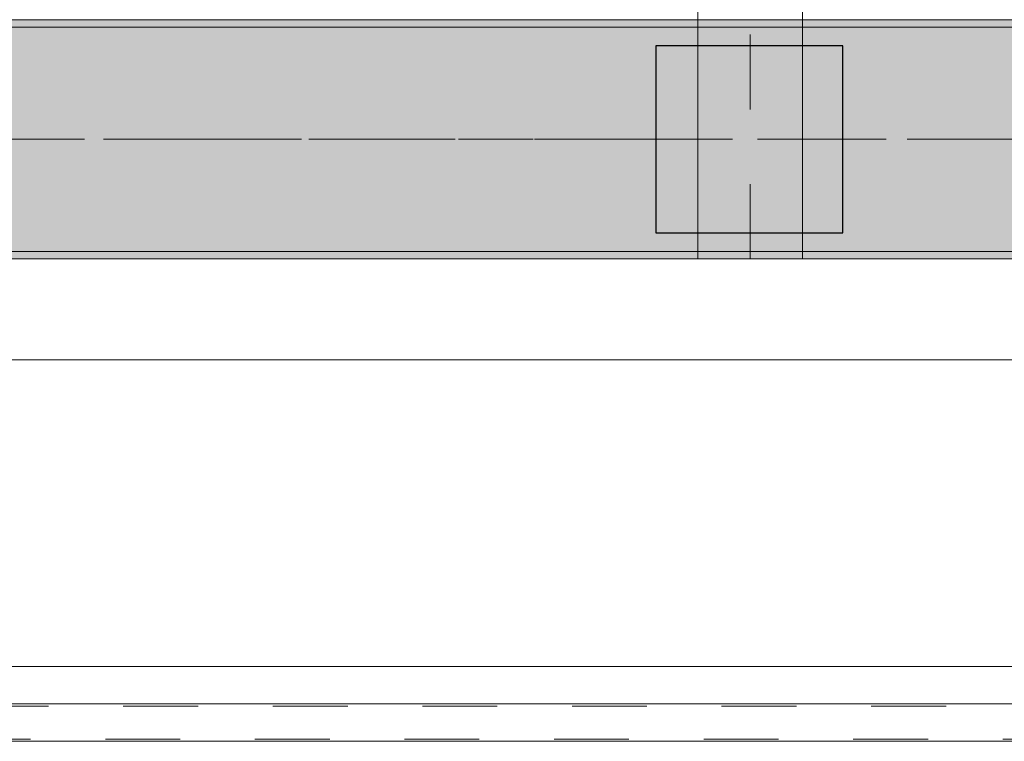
# Model space of a CAD drawing. Header units: metres. Extents: x -3.6 to 84.5, y -11 to 16.8.
# Tile 110 of 225: x 34.6 to 35.9, y -0.3 to 0.7. Entities that reach past the tile are written whole.
import ezdxf

# ---------------------------------------------------------------- set-up
doc = ezdxf.new("R2010")
doc.units = ezdxf.units.M
doc.header["$MEASUREMENT"] = 0
for name, pattern in [('Achse', [0.2, 0.1, -0.05, 0, -0.05]), ('Punktlinie eng', [0.0375, 0.0125, -0.025]), ('Strichlinie doppelt', [0.546806, 0.264583, -0.105833, 0.070556, -0.105833])]:
    doc.linetypes.add(name, pattern=pattern)
for name, color, linetype in [('451 - Universal.Achsen Raster', 7, 'Continuous'), ('604 - Struktur.Wand Aussen', 7, 'Continuous'), ('608 - Struktur.Träger', 7, 'Continuous'), ('Neubau_301 - Elemente.Linie', 7, 'Continuous'), ('Neubau_607 - Struktur.Stütze', 7, 'Continuous'), ('Neubau_612 - Struktur.Stahlbau', 7, 'Continuous')]:
    doc.layers.add(name, color=color, linetype=linetype)
pattern_1 = [(45, (0, 0), (-0.01767767, 0.01767767), [0, -0.025])]

msp = doc.modelspace()

# ---------------------------------------------------------------- hatches: boundary and pattern name
at = {"layer": '608 - Struktur.Träger', "linetype": 'Continuous', "lineweight": 0, "true_color": 0x000000}
h = msp.add_hatch(dxfattribs=at)
h.set_pattern_fill('Beton__Stahlbeton_0001', color=18, style=0, pattern_type=2)
h.set_pattern_definition([(45, (0, 0), (-0.08485281, 0.08485281), []), (45, (-0.04243, 0.04243), (-0.08485281, 0.08485281), [0.09, -0.03])])
h.paths.add_polyline_path([(0.69, 0.7), (0.38, 0.7), (0.38, 0.4), (0.69, 0.4), (3.97, 0.4), (4.29, 0.4), (7.57, 0.4), (7.89, 0.4), (11.17, 0.4), (11.49, 0.4), (14.77, 0.4), (15.09, 0.4), (18.37, 0.4), (18.69, 0.4), (21.97, 0.4), (22.29, 0.4), (25.57, 0.4), (25.89, 0.4), (29.17, 0.4), (29.49, 0.4), (32.77, 0.4), (33.09, 0.4), (36.37, 0.4), (36.69, 0.4), (39.97, 0.4), (40.29, 0.4), (43.57, 0.4), (43.89, 0.4), (47.17, 0.4), (47.49, 0.4), (50.77, 0.4), (51.09, 0.4), (51.8, 0.4), (51.97, 0.4), (54.37, 0.4), (54.69, 0.4), (57.97, 0.4), (58.29, 0.4), (61.57, 0.4), (61.88, 0.4), (61.88, 0.7), (61.57, 0.7), (58.29, 0.7), (57.97, 0.7), (54.69, 0.7), (54.37, 0.7), (51.97, 0.7), (51.8, 0.7), (51.09, 0.7), (50.77, 0.7), (47.49, 0.7), (47.16, 0.7), (43.89, 0.7), (43.57, 0.7), (40.29, 0.7), (39.935, 0.7), (36.69, 0.7), (36.37, 0.7), (33.09, 0.7), (32.77, 0.7), (29.49, 0.7), (29.17, 0.7), (25.89, 0.7), (25.57, 0.7), (22.29, 0.7), (21.97, 0.7), (18.69, 0.7), (18.37, 0.7), (15.09, 0.7), (14.77, 0.7), (11.49, 0.7), (11.17, 0.7), (7.89, 0.7), (7.57, 0.7), (4.29, 0.7), (3.97, 0.7)])
h = msp.add_hatch(dxfattribs=at)
h.set_pattern_fill('Gips_0001', color=18, style=0, pattern_type=2)
h.set_pattern_definition(pattern_1)
h.paths.add_polyline_path([(36.37, 0.71), (33.09, 0.71), (33.09, 0.7), (36.37, 0.7)])
h = msp.add_hatch(dxfattribs=at)
h.set_pattern_fill('Gips_0001', color=18, style=0, pattern_type=2)
h.set_pattern_definition(pattern_1)
h.paths.add_polyline_path([(33.09, 0.4), (33.09, 0.39), (36.37, 0.39), (36.37, 0.4)])

# ---------------------------------------------------------------- linework, layer by layer
at = {"layer": '451 - Universal.Achsen Raster', "color": 160, "linetype": 'Strichlinie doppelt', "lineweight": 9, "true_color": 0x3232ff}
msp.add_line((64.935, 0.55), (-3.175, 0.55), dxfattribs=at)
at = {"layer": '604 - Struktur.Wand Aussen', "color": 7, "linetype": 'Continuous', "lineweight": 13}
for p, q in [((35.94, 0.255), (33.54, 0.255)), ((33.54, -0.155), (35.94, -0.155))]:
    msp.add_line(p, q, dxfattribs=at)
at = {"layer": '608 - Struktur.Träger', "color": 7, "linetype": 'Continuous', "lineweight": 13}
for p, q in [((0.38, 0.71), (61.88, 0.71)), ((36.37, 0.7), (33.09, 0.7)), ((0.38, 0.39), (61.88, 0.39))]:
    msp.add_line(p, q, dxfattribs=at)
at = {"layer": '608 - Struktur.Träger', "color": 7, "linetype": 'Continuous', "lineweight": 5}
for p, q in [((36.37, 0.71), (33.09, 0.71)), ((36.37, 0.39), (33.09, 0.39))]:
    msp.add_line(p, q, dxfattribs=at)
at = {"layer": '608 - Struktur.Träger', "color": 7, "linetype": 'Achse', "lineweight": 9}
msp.add_line((0.38, 0.55), (61.88, 0.55), dxfattribs=at)
at = {"layer": '608 - Struktur.Träger', "color": 7, "linetype": 'Continuous', "lineweight": 13, "flags": 128}
msp.add_lwpolyline([(54.69, 0.4), (54.37, 0.4), (51.97, 0.4), (51.8, 0.4), (51.09, 0.4), (50.77, 0.4), (47.49, 0.4), (47.17, 0.4), (43.89, 0.4), (43.57, 0.4), (40.29, 0.4), (39.97, 0.4), (36.69, 0.4), (36.37, 0.4), (33.09, 0.4), (32.77, 0.4), (29.49, 0.4), (29.17, 0.4), (25.89, 0.4), (25.57, 0.4), (22.29, 0.4), (21.97, 0.4), (18.69, 0.4), (18.37, 0.4)], dxfattribs=at)
at = {"layer": 'Neubau_301 - Elemente.Linie', "color": 1, "linetype": 'Continuous', "lineweight": 13, "flags": 128}
msp.add_lwpolyline([(33.329, -0.205), (36.151, -0.205), (36.151, -0.255), (33.329, -0.255)], close=True, dxfattribs=at)
at = {"layer": 'Neubau_301 - Elemente.Linie', "color": 1, "linetype": 'Punktlinie eng', "lineweight": 9, "flags": 128}
msp.add_lwpolyline([(33.332, -0.208), (36.148, -0.208), (36.148, -0.252), (33.332, -0.252)], close=True, dxfattribs=at)
at = {"layer": 'Neubau_607 - Struktur.Stütze', "color": 1, "linetype": 'Continuous', "lineweight": 25, "flags": 128}
msp.add_lwpolyline([(35.4439, 0.425), (35.6939, 0.425), (35.6939, 0.675), (35.4439, 0.675)], close=True, dxfattribs=at)
at = {"layer": 'Neubau_612 - Struktur.Stahlbau', "color": 1, "linetype": 'Continuous', "lineweight": 13}
for p, q in [((35.5, 0.39), (35.5, 5.41)), ((35.64, 0.39), (35.64, 0.73)), ((35.64, 0.39), (35.5, 0.39))]:
    msp.add_line(p, q, dxfattribs=at)
at = {"layer": 'Neubau_612 - Struktur.Stahlbau', "color": 1, "linetype": 'Achse', "lineweight": 9}
msp.add_line((35.57, 0.39), (35.57, 5.41), dxfattribs=at)

doc.saveas('drawing.dxf')
